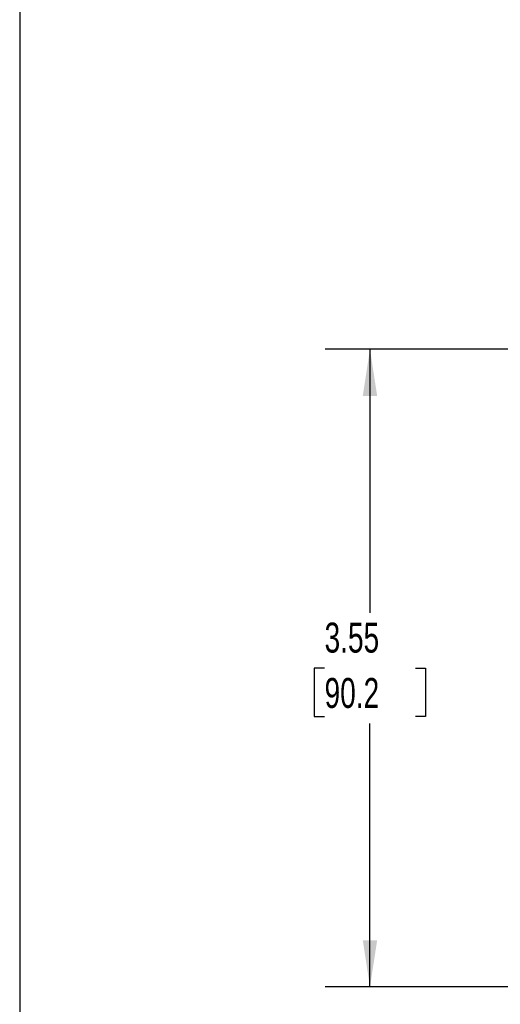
# Model space of a CAD drawing. Header units: inches. Extents: x 0.5 to 21.5, y 0.5 to 16.5.
# Tile 2 of 10: x 0.5 to 3.2, y 4.7 to 10.2. Entities that reach past the tile are written whole.
import ezdxf

# ---------------------------------------------------------------- set-up
doc = ezdxf.new("R2010")
doc.units = ezdxf.units.IN
doc.header["$LTSCALE"] = 2
doc.header["$MEASUREMENT"] = 0
doc.linetypes.add('SLD-Solid', pattern=[0])
doc.layers.add('DIMENSIONS', color=140, linetype='SLD-Solid', lineweight=25)
doc.layers.add('TEXT', color=140, linetype='SLD-Solid', lineweight=25)
doc.styles.add('SLDTEXTSTYLE0', font='TXT', dxfattribs={"width": 0.7})
doc.dimstyles.new('SLDDIMSTYLE0', dxfattribs={"dimtxt": 0.169922, "dimasz": 0.26, "dimexe": 0, "dimexo": 0.0625, "dimgap": 0.04248, "dimtad": 0, "dimtih": 1, "dimtoh": 1, "dimrnd": 1e-09, "dimzin": 12, "dimdsep": 46, "dimtxsty": 'SLDTEXTSTYLE0', "dimsah": 1, "dimcen": 0.09, "dimadec": 0, "dimazin": 3, "dimtfac": 1, "dimtofl": 0, "dimtmove": 0, "dimatfit": 3, "dimfxl": 0, "dimfrac": 2, "dimtolj": 1, "dimtzin": 12, "dimarcsym": 0})

# ---------------------------------------------------------------- blocks, each defined once
blk = doc.blocks.new('_D_1')
at = {"layer": 'DIMENSIONS'}
for p, q in [((4.7901, 8.3318), (2.1981, 8.3318)), ((2.4481, 8.3318), (2.4481, 6.8653)), ((2.1956, 6.5572), (2.1385, 6.5572)), ((2.1385, 6.5572), (2.1385, 6.2871)), ((2.7005, 6.5572), (2.7576, 6.5572)), ((2.7576, 6.5572), (2.7576, 6.2871)), ((2.1385, 6.2871), (2.1956, 6.2871)), ((2.4481, 4.7826), (2.4481, 6.2491)), ((2.7576, 6.2871), (2.7005, 6.2871)), ((4.1113, 4.7826), (2.1981, 4.7826))]:
    blk.add_line(p, q, dxfattribs=at)
for points in [[(2.4481, 8.3318), (2.4081, 8.0718), (2.4881, 8.0718)], [(2.4481, 4.7826), (2.4881, 5.0426), (2.4081, 5.0426)]]:
    blk.add_solid(points, dxfattribs=at)
at = {"layer": 'DIMENSIONS', "char_height": 0.16667, "attachment_point": 1, "style": 'SLDTEXTSTYLE0'}
for s, insert in [('3.55', (2.1956, 6.8101)), ('90.2', (2.1956, 6.502))]:
    blk.add_mtext(s, dxfattribs=dict(at, insert=insert))

msp = doc.modelspace()

# ---------------------------------------------------------------- linework, layer by layer
at = {"layer": 'TEXT'}
msp.add_line((0.5, 16.5), (0.5, 0.5), dxfattribs=at)

# ---------------------------------------------------------------- dimensions: what is measured, and where the dimension line sits
at = {"layer": 'DIMENSIONS'}
dim = msp.add_linear_dim(base=(2.4481, 8.3318), p1=(4.2113, 4.7826), p2=(4.8901, 8.3318), angle=90, dimstyle='SLDDIMSTYLE0', dxfattribs=at)
dim.commit()
dim.dimension.update_dxf_attribs({"geometry": '_D_1', "text_midpoint": (2.4481, 6.5572), "dimtype": 160})

doc.saveas('drawing.dxf')
